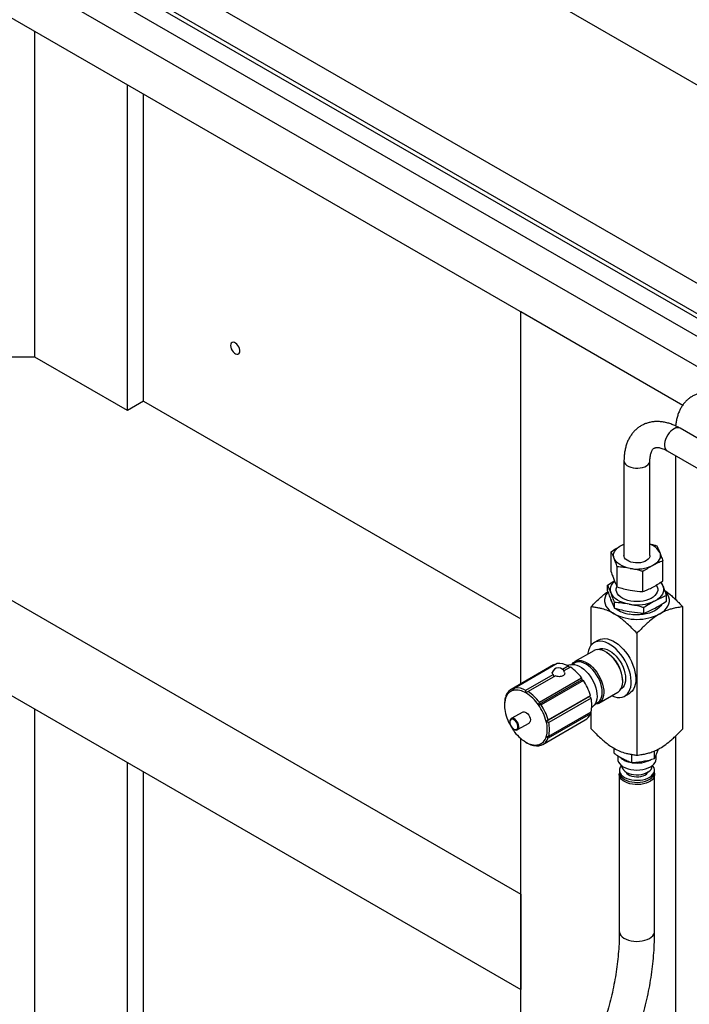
# Model space of a CAD drawing. Header units: millimetres. Extents: x 0 to 25230, y 0 to 17820.
# Tile 44 of 214: x 4123 to 4639, y 10839 to 11599. Entities that reach past the tile are written whole.
import ezdxf

# ---------------------------------------------------------------- set-up
doc = ezdxf.new("R2010")
doc.units = ezdxf.units.MM
doc.linetypes.add('SLD-Sólida', pattern=[0])
doc.layers.add('REFERÊNCIAS', color=9, linetype='SLD-Sólida')

msp = doc.modelspace()

# ---------------------------------------------------------------- linework, layer by layer
at = {"color": 7, "linetype": 'SLD-Sólida', "lineweight": 25, "ltscale": 30}
for p, q in [((4797.06, 11307.2), (3192.92, 12233.25)), ((3182.93, 12215.93), (4787.06, 11289.88)), ((4761.71, 11286.79), (3740.22, 11876.48)), ((3730.23, 11859.16), (4751.71, 11269.47)), ((5006.84, 11066.9), (4631.65, 11283.49)), ((4621.65, 11266.17), (4996.84, 11049.58)), ((4588.36, 11258.49), (4588.36, 11185.41)), ((4608.36, 11185.41), (4608.36, 11258.49)), ((4627.96, 11262.52), (4627.96, 11151.6)), ((4586.13, 11193.03), (4588.36, 11194.14)), ((4578.51, 11172.83), (4578.51, 11188.34)), ((4583.12, 11161.13), (4583.12, 11176.64)), ((4618.22, 11165.75), (4618.22, 11181.26)), ((4602.98, 11157.59), (4602.98, 11173.1)), ((4575.75, 11158.21), (4575.75, 11162.57)), ((4620.98, 11150.15), (4620.98, 11154.5)), ((4563.01, 11116.26), (4563.01, 11145.83)), ((4581.01, 11144.89), (4581.01, 11149.24)), ((4603.62, 11140.86), (4603.62, 11145.21)), ((4633.72, 11051.89), (4633.72, 11145.83)), ((4598.36, 11125.42), (4598.36, 11031.48)), ((4568.81, 11120.25), (4565.28, 11118.21)), ((4565.04, 11112.01), (4550.49, 11103.61)), ((4568.33, 11112.91), (4568.26, 11112.87)), ((4574.9, 11110.74), (4574.29, 11111.09)), ((4534.02, 11101.03), (4501.42, 11082.21)), ((4502.82, 11082.85), (4535.41, 11101.66)), ((4536.78, 11102.02), (4504.18, 11083.21)), ((4535.41, 11101.66), (4535.73, 11101.42)), ((4541.04, 11097.75), (4545.42, 11100.28)), ((4547.11, 11099.3), (4542.14, 11096.43)), ((4546.89, 11101.15), (4544.82, 11100.58)), ((4545.42, 11100.28), (4546.27, 11098.81)), ((4550.32, 11102.51), (4548.39, 11101.4)), ((4512.83, 11081.46), (4533.8, 11093.57)), ((4535.49, 11092.59), (4514.52, 11080.48)), ((4523.16, 11072.25), (4555.75, 11091.07)), ((4555.75, 11091.07), (4555.94, 11089.6)), ((4555.94, 11089.6), (4522.48, 11070.28)), ((4557.12, 11089.13), (4524.53, 11070.32)), ((4555.94, 11089.6), (4557.12, 11089.13)), ((4587.37, 11088.43), (4587.37, 11089.14)), ((4496.95, 11075.89), (4497.25, 11076.06)), ((4561.92, 11076.64), (4528.46, 11057.33)), ((4529.87, 11058.74), (4562.46, 11077.56)), ((4562.46, 11077.56), (4561.92, 11076.64)), ((4561.92, 11076.64), (4562.98, 11075.4)), ((4568.99, 11071.57), (4583.54, 11079.96)), ((4585.9, 11082.32), (4585.97, 11082.36)), ((4589.03, 11077.07), (4592.56, 11079.11)), ((4496.35, 11070.99), (4496.35, 11069.99)), ((4562.98, 11075.4), (4530.39, 11056.59)), ((4563.53, 11068.17), (4565.06, 11069.67)), ((4566.02, 11070.85), (4567.95, 11071.96)), ((4510.36, 11064.73), (4501.52, 11059.63)), ((4562.46, 11063.35), (4529.87, 11044.54)), ((4530.39, 11046.09), (4562.98, 11064.91)), ((4562.09, 11064.4), (4562.46, 11063.35)), ((4563.01, 11051.89), (4563.01, 11065.01)), ((4506.42, 11051.14), (4515.25, 11056.25)), ((4525.92, 11039.77), (4558.51, 11058.59)), ((4627.96, 11046.12), (4627.96, 10012.12)), ((4523.96, 11039.24), (4523.16, 11038.77)), ((4580.73, 11032.94), (4580.73, 11036.78)), ((4583.59, 11031.08), (4583.59, 11028.56)), ((4594.31, 11025.71), (4594.31, 11032.05)), ((4611.95, 11028.89), (4611.95, 11034.78)), ((4613.14, 11028.56), (4613.14, 11031.52)), ((4613.98, 11033.55), (4614.97, 11036.26)), ((4586.59, 11023.4), (4586.59, 11023.17)), ((4610.14, 11023.17), (4610.14, 11023.4)), ((4584.76, 11016.63), (4584.76, 10895.79)), ((4584.84, 11019.9), (4584.84, 11018.27)), ((4611.89, 11018.27), (4611.89, 11019.9)), ((4611.96, 10895.79), (4611.96, 11016.63))]:
    msp.add_line(p, q, dxfattribs=at)
at = {"color": 7, "linetype": 'SLD-Sólida', "lineweight": 25, "ltscale": 30, "flags": 128}
for points in [[(4631.65, 11283.49), (4630.75, 11283.85), (4629.59, 11283.95), (4628.32, 11283.72), (4626.99, 11283.18), (4625.64, 11282.33), (4624.34, 11281.21), (4623.11, 11279.86), (4622.02, 11278.33), (4621.09, 11276.67), (4620.36, 11274.94), (4619.86, 11273.21), (4619.61, 11271.54), (4619.61, 11269.99), (4619.86, 11268.61), (4620.36, 11267.46), (4621.09, 11266.57), (4621.65, 11266.17)], [(4588.36, 11258.5), (4588.44, 11257.81), (4588.84, 11256.74), (4589.59, 11255.73), (4590.65, 11254.82), (4592, 11254.04), (4593.57, 11253.43), (4595.32, 11252.99), (4597.18, 11252.76), (4599.08, 11252.74), (4600.95, 11252.92), (4602.73, 11253.3), (4604.36, 11253.87), (4605.76, 11254.61), (4606.9, 11255.49), (4607.73, 11256.48), (4608.23, 11257.54), (4608.36, 11258.48)], [(4580.81, 11183.1), (4580.44, 11184.45), (4580.38, 11185.81), (4580.62, 11187.16), (4581.17, 11188.48), (4582.01, 11189.75), (4583.13, 11190.94), (4584.51, 11192.05), (4586.13, 11193.03)], [(4586.13, 11193.03), (4587.95, 11193.89), (4588.36, 11194.05)], [(4593.05, 11175.48), (4590.85, 11175.97), (4588.78, 11176.62), (4586.88, 11177.41), (4585.17, 11178.35), (4583.68, 11179.4), (4582.45, 11180.56), (4581.49, 11181.8), (4580.81, 11183.1)], [(4595.41, 11179.9), (4593.66, 11180.32), (4592.07, 11180.93), (4590.72, 11181.69), (4589.64, 11182.6), (4588.87, 11183.6), (4588.45, 11184.67), (4588.36, 11185.41)], [(4608.36, 11185.41), (4608.24, 11184.51), (4607.77, 11183.45), (4606.95, 11182.46), (4605.83, 11181.57), (4604.44, 11180.83), (4602.82, 11180.25), (4601.05, 11179.85), (4599.18, 11179.66), (4597.28, 11179.67), (4595.41, 11179.9)], [(4615.91, 11187.72), (4616.29, 11186.38), (4616.35, 11185.02), (4616.11, 11183.67), (4615.56, 11182.35), (4614.72, 11181.08), (4613.6, 11179.88), (4612.22, 11178.78), (4610.6, 11177.79)], [(4578.38, 11156.52), (4577.95, 11158.05), (4577.88, 11159.59), (4578.16, 11161.13), (4578.78, 11162.64), (4579.73, 11164.09), (4581.01, 11165.45), (4581.13, 11165.56)], [(4593.64, 11150.32), (4591.42, 11150.83), (4589.35, 11151.52), (4587.48, 11152.38), (4585.85, 11153.39), (4584.51, 11154.53), (4583.47, 11155.78), (4582.76, 11157.1), (4582.41, 11158.46), (4582.41, 11159.84), (4582.77, 11161.21), (4582.88, 11161.48)], [(4613.25, 11162.53), (4613.26, 11162.52), (4613.96, 11161.2), (4614.32, 11159.84), (4614.32, 11158.45), (4613.96, 11157.09), (4613.26, 11155.77), (4612.22, 11154.53), (4610.87, 11153.39), (4609.24, 11152.38), (4607.37, 11151.51), (4605.3, 11150.82), (4603.08, 11150.32), (4600.74, 11150.01), (4598.36, 11149.91), (4595.98, 11150.01), (4593.64, 11150.32)], [(4618.35, 11161.78), (4618.78, 11160.25), (4618.85, 11158.7), (4618.57, 11157.16), (4617.95, 11155.66), (4617, 11154.21), (4615.72, 11152.85), (4614.15, 11151.59), (4612.3, 11150.47)], [(4616.53, 11164.63), (4617.59, 11163.26), (4618.35, 11161.78)], [(4575.99, 11157.14), (4575.57, 11156.63), (4574.5, 11155), (4573.77, 11153.31), (4573.41, 11151.58), (4573.41, 11149.84), (4573.77, 11148.11), (4574.5, 11146.42), (4575.57, 11144.79), (4576.97, 11143.24), (4578.69, 11141.81), (4580.69, 11140.51)], [(4592.32, 11147.84), (4589.81, 11148.39), (4587.45, 11149.13), (4585.28, 11150.04), (4583.33, 11151.1), (4581.64, 11152.3), (4580.24, 11153.62), (4579.14, 11155.03), (4578.38, 11156.52)], [(4616.04, 11140.51), (4618.04, 11141.81), (4619.76, 11143.24), (4621.16, 11144.79), (4622.23, 11146.42), (4622.96, 11148.11), (4623.32, 11149.84), (4623.32, 11151.58), (4622.96, 11153.31), (4622.23, 11155), (4621.16, 11156.63), (4619.93, 11158.01)], [(4578.47, 11150.3), (4578.46, 11150.33), (4578.41, 11151.12)], [(4617.47, 11147.8), (4616.74, 11146.64), (4615.54, 11145.26), (4614.04, 11143.99), (4612.25, 11142.85), (4610.22, 11141.86), (4607.97, 11141.03), (4605.56, 11140.38), (4603.01, 11139.92), (4600.39, 11139.66), (4597.72, 11139.61), (4595.07, 11139.76), (4592.48, 11140.11)], [(4568.81, 11120.25), (4570.16, 11120.86), (4571.85, 11121.27), (4573.67, 11121.35), (4575.6, 11121.1), (4577.6, 11120.52), (4579.65, 11119.63), (4581.72, 11118.44), (4583.77, 11116.96), (4585.78, 11115.22), (4587.71, 11113.24), (4589.53, 11111.06), (4591.22, 11108.71), (4592.74, 11106.22), (4594.09, 11103.63), (4595.23, 11100.98), (4596.15, 11098.31), (4596.84, 11095.66), (4597.28, 11093.07), (4597.47, 11090.59), (4597.41, 11088.24), (4597.09, 11086.06), (4596.53, 11084.09), (4595.72, 11082.36), (4594.69, 11080.88), (4593.44, 11079.7), (4592.56, 11079.11)], [(4578.95, 11077.32), (4579.22, 11077.2), (4581.25, 11076.47), (4583.22, 11076.05), (4585.1, 11075.97), (4586.85, 11076.21), (4588.47, 11076.77), (4589.91, 11077.66), (4591.15, 11078.84), (4592.18, 11080.31), (4592.99, 11082.05), (4593.56, 11084.02), (4593.87, 11086.19), (4593.94, 11088.54), (4593.75, 11091.03), (4593.3, 11093.62), (4592.62, 11096.27), (4591.7, 11098.94), (4590.55, 11101.59), (4589.21, 11104.18), (4587.68, 11106.67), (4585.99, 11109.02), (4584.17, 11111.2), (4582.24, 11113.18), (4580.24, 11114.92), (4578.19, 11116.4), (4576.12, 11117.59), (4574.07, 11118.48), (4572.06, 11119.06), (4570.13, 11119.31), (4568.31, 11119.23), (4566.62, 11118.82), (4565.1, 11118.1), (4563.75, 11117.06), (4562.61, 11115.73), (4561.69, 11114.12), (4561, 11112.27), (4560.56, 11110.19), (4560.46, 11109.36)], [(4568.33, 11112.91), (4568.98, 11113.24), (4570.41, 11113.65), (4571.97, 11113.73), (4573.64, 11113.49), (4575.38, 11112.92), (4577.15, 11112.04), (4578.93, 11110.87), (4580.67, 11109.43), (4582.33, 11107.75), (4583.9, 11105.86), (4585.32, 11103.81), (4586.58, 11101.63), (4587.64, 11099.37), (4588.5, 11097.07), (4589.12, 11094.79), (4589.5, 11092.56), (4589.62, 11090.44), (4589.5, 11088.46), (4589.12, 11086.67), (4588.5, 11085.1), (4587.64, 11083.79), (4586.58, 11082.76), (4585.97, 11082.36)], [(4583.54, 11079.96), (4584.01, 11080.27), (4585.14, 11081.28), (4586.05, 11082.58), (4586.73, 11084.14), (4587.17, 11085.93), (4587.36, 11087.91), (4587.3, 11090.05), (4586.98, 11092.31), (4586.42, 11094.64), (4585.62, 11097), (4584.6, 11099.34), (4583.38, 11101.61), (4581.98, 11103.77), (4580.43, 11105.78), (4578.77, 11107.6), (4577.01, 11109.19), (4575.2, 11110.53), (4573.38, 11111.58), (4571.57, 11112.33), (4569.82, 11112.76), (4568.15, 11112.87), (4566.6, 11112.65), (4565.2, 11112.1), (4565.04, 11112.01)], [(4534.02, 11101.03), (4534.54, 11101.3), (4535.41, 11101.66)], [(4546.89, 11101.15), (4546.99, 11101.18), (4548.53, 11101.4), (4550.19, 11101.3), (4551.93, 11100.87), (4553.72, 11100.13), (4555.54, 11099.08), (4557.33, 11097.75), (4559.07, 11096.17), (4560.73, 11094.36), (4562.27, 11092.37), (4563.66, 11090.22), (4564.87, 11087.96), (4565.88, 11085.64), (4566.68, 11083.3), (4567.24, 11080.99), (4567.55, 11078.74), (4567.62, 11076.62), (4567.43, 11074.64), (4566.99, 11072.87), (4566.31, 11071.32), (4565.4, 11070.03), (4565.06, 11069.67)], [(4548.22, 11101.39), (4548.41, 11101.68), (4549.43, 11102.84), (4550.66, 11103.7), (4552.05, 11104.25), (4553.6, 11104.47), (4555.27, 11104.37), (4557.02, 11103.93), (4558.83, 11103.18), (4560.66, 11102.13), (4562.46, 11100.79), (4564.22, 11099.2), (4565.88, 11097.38), (4567.43, 11095.37), (4568.83, 11093.21), (4570.05, 11090.94), (4571.07, 11088.6), (4571.87, 11086.24), (4572.44, 11083.91), (4572.75, 11081.66), (4572.82, 11079.51), (4572.63, 11077.53), (4572.18, 11075.74), (4571.5, 11074.18), (4570.59, 11072.88), (4569.46, 11071.87), (4568.15, 11071.16), (4566.68, 11070.77), (4565.93, 11070.71)], [(4567.95, 11071.96), (4568.56, 11072.36), (4569.63, 11073.39), (4570.48, 11074.7), (4571.1, 11076.27), (4571.48, 11078.06), (4571.61, 11080.04), (4571.48, 11082.16), (4571.1, 11084.39), (4570.48, 11086.67), (4569.63, 11088.97), (4568.56, 11091.23), (4567.3, 11093.41), (4565.88, 11095.46), (4564.32, 11097.35), (4562.65, 11099.03), (4560.91, 11100.47), (4559.13, 11101.64), (4557.36, 11102.52), (4555.62, 11103.08), (4553.95, 11103.33), (4552.39, 11103.25), (4550.97, 11102.84), (4550.32, 11102.51)], [(4510.36, 11064.73), (4510.62, 11064.86), (4511.42, 11064.96), (4512.33, 11064.73), (4513.28, 11064.18), (4514.19, 11063.36), (4514.99, 11062.33), (4515.64, 11061.16), (4516.07, 11059.95), (4516.26, 11058.77), (4516.2, 11057.72), (4515.88, 11056.87), (4515.34, 11056.3), (4515.25, 11056.25)], [(4503.61, 11051.59), (4504.49, 11051.23), (4505.29, 11051.19), (4505.96, 11051.47), (4506.44, 11052.06), (4506.69, 11052.89), (4506.69, 11053.92), (4506.44, 11055.04), (4505.96, 11056.18), (4505.29, 11057.24), (4504.49, 11058.13), (4503.61, 11058.78), (4502.74, 11059.14), (4501.93, 11059.18), (4501.26, 11058.89), (4500.78, 11058.31), (4500.53, 11057.47), (4500.53, 11056.45), (4500.78, 11055.33), (4501.26, 11054.19), (4501.93, 11053.13), (4502.74, 11052.24), (4503.61, 11051.59)], [(4506.37, 11051.12), (4506.5, 11051.2), (4507.04, 11051.77), (4507.36, 11052.62), (4507.42, 11053.67), (4507.23, 11054.84), (4506.8, 11056.06), (4506.15, 11057.23), (4505.35, 11058.26), (4504.44, 11059.08), (4503.49, 11059.62), (4502.59, 11059.85), (4501.78, 11059.75), (4501.51, 11059.63)], [(4583.59, 11028.56), (4583.75, 11027.32), (4584.26, 11026.01)], [(4584.26, 11026.01), (4585.13, 11024.77), (4586.31, 11023.62), (4587.8, 11022.6), (4589.54, 11021.72), (4591.51, 11021), (4593.64, 11020.48), (4595.88, 11020.15), (4598.19, 11020.03), (4600.51, 11020.12), (4602.77, 11020.42), (4604.92, 11020.91), (4606.91, 11021.6), (4608.69, 11022.46), (4610.21, 11023.46), (4611.45, 11024.6), (4612.36, 11025.83), (4612.93, 11027.12), (4613.14, 11028.46), (4613.14, 11028.56)], [(4585.45, 11017.57), (4586.27, 11016.41), (4587.39, 11015.33), (4588.81, 11014.38), (4590.46, 11013.56), (4592.33, 11012.91), (4594.35, 11012.45), (4596.47, 11012.17), (4598.64, 11012.09), (4600.81, 11012.22), (4602.91, 11012.55), (4604.9, 11013.06), (4606.71, 11013.76), (4608.31, 11014.61), (4609.65, 11015.6), (4610.7, 11016.7), (4611.43, 11017.88), (4611.82, 11019.12), (4611.86, 11020.38), (4611.56, 11021.62), (4610.91, 11022.82), (4610.32, 11023.55)], [(4586.59, 11023.17), (4586.69, 11022.3), (4587.13, 11021.14)], [(4587.13, 11021.14), (4587.91, 11020.05), (4589, 11019.05), (4590.39, 11018.17), (4592.01, 11017.45), (4593.83, 11016.9), (4595.78, 11016.54), (4597.82, 11016.38), (4599.87, 11016.43), (4601.87, 11016.68), (4603.77, 11017.13), (4605.5, 11017.76), (4607.02, 11018.56), (4608.28, 11019.5), (4609.23, 11020.55), (4609.85, 11021.68), (4610.12, 11022.85), (4610.14, 11023.17)], [(4611.85, 11017.66), (4611.9, 11017.43), (4611.94, 11016.16), (4611.63, 11014.91), (4610.98, 11013.71), (4610.01, 11012.58), (4608.73, 11011.55), (4607.18, 11010.66), (4605.41, 11009.92), (4603.45, 11009.35), (4601.36, 11008.98), (4599.19, 11008.8), (4597, 11008.82), (4594.85, 11009.05), (4592.79, 11009.47), (4590.87, 11010.08), (4589.15, 11010.86), (4587.66, 11011.79), (4586.46, 11012.84), (4585.56, 11014), (4584.99, 11015.22), (4584.77, 11016.47), (4584.88, 11017.66)], [(4584.84, 11018.27), (4584.98, 11017.17), (4585.45, 11015.94)], [(4585.45, 11015.94), (4586.27, 11014.78), (4587.39, 11013.7), (4588.81, 11012.74), (4590.46, 11011.93), (4592.33, 11011.28), (4594.35, 11010.81), (4596.47, 11010.54), (4598.64, 11010.46), (4600.81, 11010.59), (4602.91, 11010.91), (4604.9, 11011.43), (4606.71, 11012.12), (4608.31, 11012.98), (4609.65, 11013.97), (4610.7, 11015.07), (4611.43, 11016.25), (4611.82, 11017.49), (4611.89, 11018.27)], [(4589.74, 11018.54), (4589.83, 11018.36), (4590.54, 11017.4), (4591.57, 11016.55), (4592.88, 11015.83), (4594.42, 11015.27), (4596.11, 11014.91), (4597.9, 11014.75), (4599.71, 11014.8), (4601.46, 11015.06), (4603.08, 11015.52), (4604.51, 11016.16), (4605.69, 11016.95), (4606.57, 11017.86), (4606.99, 11018.54)], [(4584.76, 10895.79), (4584.83, 10894.99), (4585.23, 10893.75), (4585.97, 10892.56), (4587.02, 10891.45), (4588.37, 10890.46), (4589.98, 10889.6), (4591.81, 10888.91), (4593.81, 10888.39), (4595.92, 10888.06), (4598.1, 10887.94), (4600.28, 10888.01), (4602.42, 10888.29)], [(4602.42, 10888.29), (4604.45, 10888.76), (4606.32, 10889.42), (4607.99, 10890.24), (4609.4, 10891.2), (4610.53, 10892.28), (4611.35, 10893.45), (4611.83, 10894.69), (4611.96, 10895.79)]]:
    msp.add_lwpolyline(points, dxfattribs=at)
at = {"color": 7, "linetype": 'SLD-Sólida', "lineweight": 25, "ltscale": 900}
for centre, radius, start, end in [((4604.62, 11181.92), 12.7, 27.19431, 72.84275), ((4598.35, 11203.12), 28.13, 259.15927, 295.8313), ((4595.74, 11162.48), 22.6, 232.52896, 261.71213), ((4598.34, 11179.31), 32.04, 259.15927, 295.8313), ((4598.36, 11174.5), 38.32, 242.52431, 297.47569), ((4560.4, 11087.96), 27, 2.48766, 57.50697), ((4537.9, 11093.98), 4.9, 15.34541, 166.63568), ((4538.51, 11088.35), 13.78, 59.92311, 97.22766), ((4528.65, 11071.27), 33.56, 36.1533, 56.63433), ((4539.53, 11094.93), 5.89, 193.39142, 210.06742), ((4505.92, 11069.53), 13.78, 59.92311, 97.22766), ((4523.16, 11066.44), 40.84, 15.79875, 33.75121), ((4515.04, 11071.16), 18.69, 165.35701, 180.5255), ((4505.56, 11073.07), 8.73, 106.17724, 164.51228), ((4506, 11074.36), 9.07, 110.58153, 160.10799), ((4505.56, 11068.55), 13.12, 56.48922, 100.66156), ((4496.25, 11052.43), 31.72, 34.23801, 58.54962), ((4496.06, 11052.45), 33.56, 36.1533, 56.63433), ((4518.02, 11069.53), 21.68, 164.28486, 195.71514), ((4491.04, 11047.91), 38.59, 14.12134, 35.42861), ((4490.57, 11047.63), 40.84, 15.79875, 33.75121), ((4540.69, 11070.16), 22.9, 346.75811, 13.24189), ((4534.57, 11073.07), 38.59, 194.12134, 215.42861), ((4553.74, 11066.56), 9.29, 300.91809, 339.82761), ((4507.59, 11051.45), 21.68, 344.28486, 15.71514), ((4508.1, 11051.34), 22.9, 346.75811, 13.24189), ((4529.36, 11068.55), 31.72, 214.23801, 238.54962), ((4520.05, 11047.91), 8.73, 286.17724, 344.51228), ((4520.05, 11052.43), 13.12, 236.48922, 280.66156), ((4521.42, 11052.45), 13.78, 239.92311, 277.22766), ((4521.34, 11047.62), 9.07, 290.58153, 340.10799), ((4589.88, 11019.93), 5.01, 133.82973, 208.04462), ((4596.19, 11041.56), 15.91, 227.12297, 261.97661), ((4598.44, 11047.72), 22.35, 260.56886, 297.97228)]:
    msp.add_arc(centre, radius, start, end, dxfattribs=at)
at = {"color": 7, "linetype": 'SLD-Sólida', "lineweight": 25, "ltscale": 30}
for points, knots in [([(4671.25, 11306.35), (4670.69, 11306.66), (4669.09, 11307.55), (4666.43, 11308.81), (4663.26, 11310), (4660.07, 11310.87), (4656.92, 11311.4), (4653.83, 11311.6), (4650.84, 11311.46), (4647.97, 11310.99), (4645.24, 11310.22), (4642.68, 11309.15), (4640.29, 11307.8), (4638.09, 11306.2), (4636.08, 11304.36), (4634.28, 11302.29), (4632.69, 11300), (4631.31, 11297.5), (4630.16, 11294.79), (4629.23, 11291.88), (4628.56, 11288.78), (4628.21, 11286.56), (4628.14, 11285.36), (4628.14, 11285.28)], [0, 0, 0, 0, 0.030092, 0.085498, 0.140879, 0.195796, 0.249899, 0.302886, 0.354575, 0.404955, 0.454161, 0.502434, 0.550075, 0.597414, 0.644692, 0.692236, 0.740361, 0.78934, 0.839377, 0.89057, 0.942892, 0.996186, 1, 1, 1, 1]), ([(4631.65, 11283.49), (4631.09, 11283.8), (4629.5, 11284.7), (4626.83, 11285.95), (4623.66, 11287.14), (4620.48, 11288.01), (4617.33, 11288.54), (4614.24, 11288.74), (4611.24, 11288.6), (4608.37, 11288.13), (4605.65, 11287.36), (4603.08, 11286.29), (4600.69, 11284.95), (4598.49, 11283.34), (4596.48, 11281.5), (4594.68, 11279.43), (4593.09, 11277.14), (4591.71, 11274.64), (4590.56, 11271.93), (4589.63, 11269.02), (4588.95, 11265.92), (4588.52, 11262.7), (4588.37, 11260.19), (4588.37, 11258.79), (4588.36, 11258.49)], [0, 0, 0, 0, 0.028336, 0.080508, 0.132656, 0.184367, 0.235313, 0.285206, 0.333879, 0.381318, 0.427652, 0.473107, 0.517967, 0.562543, 0.607061, 0.65183, 0.697146, 0.743266, 0.790382, 0.838587, 0.887855, 0.938038, 0.987108, 1, 1, 1, 1]), ([(4608.36, 11258.49), (4608.37, 11258.86), (4608.38, 11259.93), (4608.52, 11261.54), (4608.82, 11263.22), (4609.22, 11264.65), (4609.69, 11265.81), (4610.2, 11266.72), (4610.72, 11267.4), (4611.25, 11267.9), (4611.8, 11268.25), (4612.44, 11268.51), (4613.26, 11268.66), (4614.22, 11268.7), (4615.39, 11268.59), (4616.76, 11268.3), (4618.34, 11267.79), (4619.98, 11267.09), (4621.12, 11266.46), (4621.65, 11266.17)], [0, 0, 0, 0, 0.029998, 0.08688, 0.143484, 0.200088, 0.257097, 0.315365, 0.37638, 0.442931, 0.521124, 0.597963, 0.661982, 0.720674, 0.776466, 0.835556, 0.893141, 0.950233, 1, 1, 1, 1]), ([(4578.51, 11188.34), (4579.77, 11189.19), (4582.3, 11190.89), (4584.85, 11192.32), (4586.13, 11193.03)], [0, 0, 0, 0, 0.498953, 1, 1, 1, 1]), ([(4608.36, 11194.28), (4609.28, 11194.09), (4611.04, 11193.72), (4612.78, 11193.2), (4613.61, 11192.96)], [0, 0, 0, 0, 0.523732, 1, 1, 1, 1]), ([(4613.61, 11192.96), (4613.99, 11192.16), (4614.76, 11190.57), (4615.53, 11188.67), (4615.91, 11187.72)], [0, 0, 0, 0, 0.498953, 1, 1, 1, 1]), ([(4580.81, 11183.1), (4580.43, 11184.05), (4579.66, 11185.95), (4578.89, 11187.54), (4578.51, 11188.34)], [0, 0, 0, 0, 0.498778, 1, 1, 1, 1]), ([(4583.12, 11176.64), (4582.74, 11177.79), (4581.97, 11180.08), (4581.2, 11182.09), (4580.81, 11183.1)], [0, 0, 0, 0, 0.498953, 1, 1, 1, 1]), ([(4615.91, 11187.72), (4616.3, 11186.72), (4617.07, 11184.7), (4617.84, 11182.41), (4618.22, 11181.26)], [0, 0, 0, 0, 0.498778, 1, 1, 1, 1]), ([(4593.05, 11175.48), (4591.4, 11175.75), (4588.07, 11176.28), (4584.78, 11176.52), (4583.12, 11176.64)], [0, 0, 0, 0, 0.498778, 1, 1, 1, 1]), ([(4602.98, 11173.1), (4602.15, 11173.34), (4598.86, 11174.29), (4595.54, 11174.97), (4593.05, 11175.48)], [0, 0, 0, 0, 0.25169, 1, 1, 1, 1]), ([(4610.6, 11177.79), (4609.33, 11177.08), (4606.78, 11175.66), (4604.25, 11173.96), (4602.98, 11173.1)], [0, 0, 0, 0, 0.498778, 1, 1, 1, 1]), ([(4618.22, 11181.26), (4616.96, 11180.76), (4614.43, 11179.75), (4611.88, 11178.45), (4610.6, 11177.79)], [0, 0, 0, 0, 0.498953, 1, 1, 1, 1]), ([(4578.51, 11172.83), (4578.89, 11171.68), (4579.66, 11169.39), (4580.43, 11167.38), (4580.81, 11166.37)], [0, 0, 0, 0, 0.498953, 1, 1, 1, 1]), ([(4575.75, 11162.57), (4577.19, 11163.53), (4578.94, 11164.7), (4580.7, 11165.7), (4581.02, 11165.87)], [0, 0, 0, 0, 0.820706, 1, 1, 1, 1]), ([(4578.38, 11156.52), (4577.94, 11157.6), (4577.06, 11159.77), (4576.19, 11161.63), (4575.75, 11162.57)], [0, 0, 0, 0, 0.4990568, 1, 1, 1, 1]), ([(4580.81, 11166.37), (4581.2, 11165.42), (4581.97, 11163.52), (4582.74, 11161.93), (4583.12, 11161.13)], [0, 0, 0, 0, 0.498778, 1, 1, 1, 1]), ([(4583.12, 11161.13), (4584.77, 11160.66), (4588.07, 11159.73), (4591.39, 11159.07), (4593.05, 11158.75)], [0, 0, 0, 0, 0.498953, 1, 1, 1, 1]), ([(4602.98, 11157.59), (4604.25, 11158.09), (4606.78, 11159.1), (4609.33, 11160.4), (4610.6, 11161.05)], [0, 0, 0, 0, 0.498953, 1, 1, 1, 1]), ([(4610.6, 11161.05), (4611.88, 11161.77), (4614.42, 11163.19), (4616.96, 11164.89), (4618.22, 11165.75)], [0, 0, 0, 0, 0.498778, 1, 1, 1, 1]), ([(4617.03, 11164.97), (4617.03, 11164.96), (4617.47, 11164), (4617.91, 11162.89), (4618.35, 11161.78)], [0, 0, 0, 0, 0.002702, 1, 1, 1, 1]), ([(4618.35, 11161.78), (4618.79, 11160.64), (4619.67, 11158.35), (4620.54, 11155.79), (4620.98, 11154.5)], [0, 0, 0, 0, 0.499057, 1, 1, 1, 1]), ([(4563.01, 11145.83), (4564.32, 11147.19), (4566.77, 11149.72), (4570.32, 11153.09), (4573.31, 11155.74), (4575.16, 11157.13), (4575.93, 11157.7)], [0, 0, 0, 0, 0.313345, 0.585049, 0.828665, 1, 1, 1, 1]), ([(4575.75, 11158.21), (4576.18, 11156.93), (4577.06, 11154.37), (4577.94, 11152.08), (4578.38, 11150.94)], [0, 0, 0, 0, 0.499189, 1, 1, 1, 1]), ([(4581.01, 11149.24), (4580.57, 11150.52), (4579.7, 11153.09), (4578.82, 11155.37), (4578.38, 11156.52)], [0, 0, 0, 0, 0.499189, 1, 1, 1, 1]), ([(4593.05, 11158.75), (4595.54, 11158.37), (4598.86, 11157.87), (4602.15, 11157.64), (4602.98, 11157.59)], [0, 0, 0, 0, 0.74831, 1, 1, 1, 1]), ([(4620.98, 11154.5), (4619.54, 11153.91), (4616.66, 11152.71), (4613.76, 11151.22), (4612.3, 11150.47)], [0, 0, 0, 0, 0.499189, 1, 1, 1, 1]), ([(4619.55, 11158.6), (4619.86, 11158.4), (4621.75, 11157.18), (4624.48, 11154.81), (4627.82, 11151.77), (4630.7, 11148.96), (4632.67, 11146.91), (4633.72, 11145.83)], [0, 0, 0, 0, 0.0642704, 0.3831692, 0.5677721, 0.7712187, 1, 1, 1, 1]), ([(4580.69, 11140.51), (4579.2, 11141.29), (4576.14, 11142.9), (4572.25, 11144.16), (4568.91, 11144.96), (4566.03, 11145.47), (4564.06, 11145.71), (4563.01, 11145.83)], [0, 0, 0, 0, 0.244112, 0.50172, 0.650844, 0.815189, 1, 1, 1, 1]), ([(4578.38, 11150.94), (4578.82, 11149.86), (4579.7, 11147.69), (4580.57, 11145.82), (4581.01, 11144.89)], [0, 0, 0, 0, 0.499057, 1, 1, 1, 1]), ([(4592.32, 11147.84), (4590.43, 11148.15), (4586.65, 11148.76), (4582.89, 11149.08), (4581.01, 11149.24)], [0, 0, 0, 0, 0.4990568, 1, 1, 1, 1]), ([(4581.01, 11144.89), (4582.88, 11144.38), (4586.64, 11143.36), (4590.42, 11142.63), (4592.32, 11142.26)], [0, 0, 0, 0, 0.4991894, 1, 1, 1, 1]), ([(4603.62, 11145.21), (4602.68, 11145.47), (4598.93, 11146.51), (4595.15, 11147.27), (4592.32, 11147.84)], [0, 0, 0, 0, 0.251306, 1, 1, 1, 1]), ([(4612.3, 11150.47), (4610.86, 11149.67), (4607.95, 11148.05), (4605.07, 11146.16), (4603.62, 11145.21)], [0, 0, 0, 0, 0.499057, 1, 1, 1, 1]), ([(4603.62, 11140.86), (4605.06, 11141.45), (4607.95, 11142.65), (4610.85, 11144.14), (4612.3, 11144.89)], [0, 0, 0, 0, 0.499189, 1, 1, 1, 1]), ([(4612.3, 11144.89), (4613.75, 11145.7), (4616.65, 11147.31), (4619.54, 11149.2), (4620.98, 11150.15)], [0, 0, 0, 0, 0.499057, 1, 1, 1, 1]), ([(4633.72, 11145.83), (4632.41, 11145.67), (4629.96, 11145.37), (4626.41, 11144.66), (4623, 11143.69), (4619.58, 11142.41), (4617.21, 11141.13), (4616.04, 11140.51)], [0, 0, 0, 0, 0.231384, 0.432019, 0.611913, 0.808418, 1, 1, 1, 1]), ([(4598.36, 11125.42), (4597.05, 11126.77), (4594.6, 11129.31), (4591.05, 11132.69), (4587.64, 11135.66), (4584.22, 11138.33), (4581.86, 11139.79), (4580.69, 11140.51)], [0, 0, 0, 0, 0.231384, 0.432019, 0.611913, 0.808418, 1, 1, 1, 1]), ([(4592.32, 11142.26), (4595.15, 11141.82), (4598.93, 11141.24), (4602.68, 11140.93), (4603.62, 11140.86)], [0, 0, 0, 0, 0.748694, 1, 1, 1, 1]), ([(4616.04, 11140.51), (4614.55, 11139.57), (4611.49, 11137.65), (4607.6, 11134.41), (4604.26, 11131.36), (4601.39, 11128.55), (4599.41, 11126.5), (4598.36, 11125.42)], [0, 0, 0, 0, 0.244112, 0.50172, 0.650844, 0.815189, 1, 1, 1, 1]), ([(4533.8, 11093.57), (4533.56, 11093.83), (4533.08, 11094.33), (4533.12, 11094.86), (4533.15, 11095.11)], [0, 0, 0, 0, 0.512366, 1, 1, 1, 1]), ([(4542.6, 11095.27), (4542.66, 11094.95), (4542.77, 11094.27), (4542.27, 11093.31), (4541.36, 11092.55), (4540.09, 11092.07), (4538.57, 11091.93), (4536.95, 11092.1), (4535.98, 11092.43), (4535.49, 11092.59)], [0, 0, 0, 0, 0.135833, 0.284869, 0.417375, 0.561227, 0.705007, 0.850649, 1, 1, 1, 1]), ([(4504.18, 11083.21), (4503.98, 11082.87), (4503.63, 11082.29), (4503.28, 11081.7), (4503.13, 11081.45)], [0, 0, 0, 0, 0.568269, 1, 1, 1, 1]), ([(4497.15, 11075.4), (4497.11, 11075.49), (4497.04, 11075.65), (4496.98, 11075.81), (4496.95, 11075.89)], [0, 0, 0, 0, 0.55169, 1, 1, 1, 1]), ([(4497.48, 11077.44), (4497.41, 11077.06), (4497.3, 11076.38), (4497.2, 11075.69), (4497.15, 11075.4)], [0, 0, 0, 0, 0.568269, 1, 1, 1, 1]), ([(4503.13, 11081.45), (4503.07, 11081.71), (4502.96, 11082.17), (4502.86, 11082.64), (4502.82, 11082.85)], [0, 0, 0, 0, 0.55169, 1, 1, 1, 1]), ([(4512.81, 11079.5), (4512.81, 11079.86), (4512.81, 11080.51), (4512.82, 11081.17), (4512.83, 11081.46)], [0, 0, 0, 0, 0.55169, 1, 1, 1, 1]), ([(4514.52, 11080.48), (4514.19, 11080.3), (4513.62, 11079.97), (4513.05, 11079.64), (4512.81, 11079.5)], [0, 0, 0, 0, 0.568269, 1, 1, 1, 1]), ([(4522.48, 11070.28), (4522.6, 11070.64), (4522.82, 11071.3), (4523.05, 11071.96), (4523.16, 11072.25)], [0, 0, 0, 0, 0.55169, 1, 1, 1, 1]), ([(4524.53, 11070.32), (4524.14, 11070.31), (4523.45, 11070.29), (4522.77, 11070.29), (4522.48, 11070.28)], [0, 0, 0, 0, 0.568269, 1, 1, 1, 1]), ([(4501.52, 11059.62), (4501.49, 11059.61), (4501.22, 11059.51), (4500.84, 11059.05), (4500.47, 11058.31), (4500.36, 11057.63), (4500.36, 11057.24), (4500.35, 11057.18)], [0, 0, 0, 0, 0.031081, 0.333102, 0.632925, 0.944877, 1, 1, 1, 1]), ([(4500.35, 11057.18), (4500.36, 11056.99), (4500.38, 11056.45), (4500.59, 11055.48), (4501.05, 11054.34), (4501.59, 11053.38), (4502.02, 11052.89), (4502.18, 11052.71)], [0, 0, 0, 0, 0.128674, 0.370923, 0.612702, 0.854104, 1, 1, 1, 1]), ([(4528.46, 11057.33), (4528.72, 11057.59), (4529.18, 11058.06), (4529.65, 11058.53), (4529.87, 11058.74)], [0, 0, 0, 0, 0.55169, 1, 1, 1, 1]), ([(4530.39, 11056.59), (4530.02, 11056.72), (4529.38, 11056.97), (4528.73, 11057.22), (4528.46, 11057.33)], [0, 0, 0, 0, 0.568269, 1, 1, 1, 1]), ([(4502.18, 11052.71), (4502.28, 11052.58), (4502.64, 11052.13), (4503.36, 11051.55), (4504.29, 11051.03), (4505.19, 11050.84), (4505.91, 11050.88), (4506.23, 11051.08), (4506.34, 11051.15)], [0, 0, 0, 0, 0.0829871, 0.2932003, 0.5054352, 0.7196531, 0.9058835, 1, 1, 1, 1]), ([(4528.46, 11045.58), (4528.81, 11045.67), (4529.45, 11045.84), (4530.1, 11046.02), (4530.39, 11046.09)], [0, 0, 0, 0, 0.55169, 1, 1, 1, 1]), ([(4529.87, 11044.54), (4529.6, 11044.73), (4529.13, 11045.08), (4528.66, 11045.43), (4528.46, 11045.58)], [0, 0, 0, 0, 0.568269, 1, 1, 1, 1]), ([(4563.01, 11051.89), (4564.32, 11050.53), (4566.77, 11048), (4570.32, 11044.62), (4573.73, 11041.65), (4577.15, 11038.98), (4579.52, 11037.52), (4580.69, 11036.8)], [0, 0, 0, 0, 0.231384, 0.432019, 0.611913, 0.808418, 1, 1, 1, 1]), ([(4616.04, 11036.8), (4617.53, 11037.74), (4620.59, 11039.66), (4624.48, 11042.9), (4627.82, 11045.95), (4630.7, 11048.76), (4632.67, 11050.81), (4633.72, 11051.89)], [0, 0, 0, 0, 0.244112, 0.50172, 0.650844, 0.815189, 1, 1, 1, 1]), ([(4512.81, 11041.49), (4513.12, 11041.31), (4513.69, 11040.98), (4514.26, 11040.66), (4514.52, 11040.52)], [0, 0, 0, 0, 0.55169, 1, 1, 1, 1]), ([(4522.48, 11039.53), (4522.85, 11039.46), (4523.54, 11039.32), (4524.22, 11039.19), (4524.53, 11039.13)], [0, 0, 0, 0, 0.55169, 1, 1, 1, 1]), ([(4523.16, 11038.77), (4523.03, 11038.92), (4522.8, 11039.16), (4522.57, 11039.42), (4522.48, 11039.53)], [0, 0, 0, 0, 0.568269, 1, 1, 1, 1]), ([(4580.69, 11036.8), (4582.18, 11036.02), (4585.24, 11034.41), (4589.13, 11033.15), (4592.47, 11032.35), (4595.34, 11031.84), (4597.32, 11031.6), (4598.36, 11031.48)], [0, 0, 0, 0, 0.2441116, 0.5017201, 0.6508435, 0.815189, 1, 1, 1, 1]), ([(4580.73, 11032.94), (4581.85, 11032.19), (4584.11, 11030.68), (4586.38, 11029.42), (4587.52, 11028.79)], [0, 0, 0, 0, 0.498963, 1, 1, 1, 1]), ([(4598.36, 11031.48), (4599.68, 11031.64), (4602.13, 11031.93), (4605.68, 11032.65), (4609.09, 11033.62), (4612.51, 11034.9), (4614.87, 11036.18), (4616.04, 11036.8)], [0, 0, 0, 0, 0.231384, 0.432019, 0.611913, 0.808418, 1, 1, 1, 1]), ([(4611.95, 11028.89), (4612.29, 11029.6), (4612.96, 11031.02), (4613.64, 11032.71), (4613.98, 11033.55)], [0, 0, 0, 0, 0.498963, 1, 1, 1, 1]), ([(4587.52, 11028.79), (4588.65, 11028.21), (4590.93, 11027.05), (4593.18, 11026.16), (4594.31, 11025.71)], [0, 0, 0, 0, 0.498791, 1, 1, 1, 1]), ([(4594.31, 11025.71), (4595.78, 11025.82), (4598.7, 11026.04), (4601.65, 11026.52), (4603.13, 11026.76)], [0, 0, 0, 0, 0.498963, 1, 1, 1, 1]), ([(4603.13, 11026.76), (4604.65, 11027.06), (4607.6, 11027.65), (4610.53, 11028.48), (4611.95, 11028.89)], [0, 0, 0, 0, 0.51333, 1, 1, 1, 1]), ([(4584.76, 10895.79), (4584.76, 10894.47), (4584.73, 10890.57), (4584.47, 10884.05), (4583.87, 10876.23), (4582.98, 10868.37), (4581.78, 10860.48), (4580.29, 10852.58), (4578.51, 10844.66), (4576.44, 10836.75), (4574.07, 10828.84), (4571.43, 10820.94), (4568.49, 10813.07), (4565.28, 10805.24), (4561.79, 10797.44), (4558.02, 10789.69), (4553.99, 10781.99), (4549.69, 10774.36), (4545.13, 10766.81), (4540.31, 10759.33), (4535.24, 10751.95), (4529.92, 10744.66), (4524.36, 10737.48), (4518.57, 10730.4), (4512.55, 10723.45), (4506.31, 10716.63), (4499.85, 10709.95), (4493.18, 10703.4), (4486.31, 10697.01), (4479.25, 10690.78), (4472, 10684.7), (4464.57, 10678.8), (4456.97, 10673.08), (4449.2, 10667.54), (4441.28, 10662.19), (4433.22, 10657.04), (4425.02, 10652.08), (4416.69, 10647.33), (4408.25, 10642.8), (4399.69, 10638.48), (4391.03, 10634.38), (4382.28, 10630.51), (4373.45, 10626.87), (4364.55, 10623.46), (4355.59, 10620.29), (4346.57, 10617.36), (4337.52, 10614.67), (4328.43, 10612.23), (4319.31, 10610.05), (4311.22, 10608.32), (4306.18, 10607.38), (4304.17, 10607.01)], [0, 0, 0, 0, 0.010713, 0.031634, 0.052541, 0.073428, 0.094297, 0.115149, 0.135985, 0.156806, 0.177614, 0.198409, 0.219194, 0.23997, 0.260737, 0.281496, 0.30225, 0.322998, 0.343742, 0.364482, 0.385219, 0.405954, 0.426687, 0.447419, 0.468149, 0.488879, 0.509608, 0.530337, 0.551066, 0.571795, 0.592524, 0.613253, 0.633982, 0.654711, 0.67544, 0.69617, 0.716899, 0.737629, 0.758358, 0.779087, 0.799815, 0.820543, 0.841271, 0.861998, 0.882724, 0.90345, 0.924175, 0.944899, 0.965622, 0.986345, 1, 1, 1, 1]), ([(4309, 10580.24), (4310.7, 10580.56), (4315.62, 10581.46), (4323.74, 10583.16), (4333.34, 10585.42), (4342.91, 10587.94), (4352.44, 10590.71), (4361.93, 10593.73), (4371.37, 10596.99), (4380.74, 10600.5), (4390.03, 10604.25), (4399.25, 10608.24), (4408.37, 10612.46), (4417.39, 10616.91), (4426.3, 10621.58), (4435.09, 10626.48), (4443.76, 10631.59), (4452.29, 10636.9), (4460.67, 10642.42), (4468.9, 10648.15), (4476.98, 10654.06), (4484.88, 10660.16), (4492.61, 10666.45), (4500.15, 10672.91), (4507.51, 10679.54), (4514.66, 10686.33), (4521.61, 10693.28), (4528.34, 10700.38), (4534.86, 10707.62), (4541.15, 10715), (4547.2, 10722.5), (4553.02, 10730.13), (4558.59, 10737.87), (4563.92, 10745.72), (4568.98, 10753.67), (4573.79, 10761.7), (4578.33, 10769.82), (4582.6, 10778.01), (4586.6, 10786.27), (4590.31, 10794.59), (4593.74, 10802.96), (4596.89, 10811.36), (4599.74, 10819.8), (4602.31, 10828.27), (4604.57, 10836.75), (4606.54, 10845.23), (4608.21, 10853.72), (4609.58, 10862.19), (4610.65, 10870.65), (4611.4, 10879.07), (4611.88, 10887.46), (4611.94, 10893.01), (4611.96, 10895.79)], [0, 0, 0, 0, 0.010757, 0.030963, 0.051169, 0.071375, 0.091581, 0.111788, 0.131994, 0.1522, 0.172407, 0.192613, 0.212819, 0.233026, 0.253232, 0.273439, 0.293646, 0.313854, 0.334062, 0.35427, 0.374479, 0.394688, 0.414898, 0.435108, 0.45532, 0.475531, 0.495743, 0.515955, 0.536168, 0.55638, 0.576593, 0.596805, 0.617016, 0.637225, 0.657433, 0.677639, 0.697843, 0.718043, 0.738239, 0.75843, 0.778616, 0.798795, 0.818967, 0.839131, 0.859286, 0.879431, 0.899565, 0.919687, 0.939796, 0.959892, 0.979973, 1, 1, 1, 1])]:
    msp.add_open_spline(points, degree=3, knots=knots, dxfattribs=at)
at = {"layer": 'REFERÊNCIAS', "linetype": 'SLD-Sólida', "lineweight": 25, "ltscale": 30}
for p, q in [((3580.41, 11982.9), (4787.45, 11286.09)), ((4700.15, 11516.12), (4123.01, 11849.3)), ((3716.94, 11830.59), (4633.69, 11301.36)), ((4134.47, 11338.44), (4134.47, 11589.56)), ((4205.88, 11297.21), (4205.88, 11548.33)), ((4218.26, 11304.35), (4218.26, 11541.18)), ((4508.88, 11086.51), (4508.88, 11373.41)), ((4508.88, 11373.41), (4633.69, 11301.36)), ((4134.47, 11338.44), (4100.52, 11338.44)), ((4205.88, 11297.21), (4134.47, 11338.44)), ((4218.26, 11304.35), (4205.88, 11297.21)), ((4218.26, 11304.35), (4508.88, 11136.58)), ((4034.41, 11198.22), (4508.88, 10924.31)), ((4034.41, 11124.73), (4508.88, 10850.83)), ((4134.47, 10814.22), (4134.47, 11066.97)), ((4508.88, 10719.51), (4508.88, 11044.3)), ((4205.88, 10772.99), (4205.88, 11025.74)), ((4218.26, 10780.13), (4218.26, 11018.6)), ((4508.88, 10924.31), (4508.88, 10850.83))]:
    msp.add_line(p, q, dxfattribs=at)
at = {"layer": 'REFERÊNCIAS', "linetype": 'SLD-Sólida', "lineweight": 25, "ltscale": 30, "flags": 128}
msp.add_lwpolyline([(4285.36, 11347.27), (4285.5, 11346.07), (4285.89, 11344.8), (4286.51, 11343.56), (4287.31, 11342.45), (4288.24, 11341.53), (4289.21, 11340.89), (4290.18, 11340.57), (4291.05, 11340.58), (4291.77, 11340.94), (4292.28, 11341.62), (4292.54, 11342.56), (4292.54, 11343.69), (4292.28, 11344.94), (4291.77, 11346.2), (4291.05, 11347.39), (4290.18, 11348.41), (4289.21, 11349.2), (4288.24, 11349.69), (4287.31, 11349.84), (4286.51, 11349.65), (4285.89, 11349.13), (4285.5, 11348.31), (4285.36, 11347.27)], dxfattribs=at)

doc.saveas('drawing.dxf')
